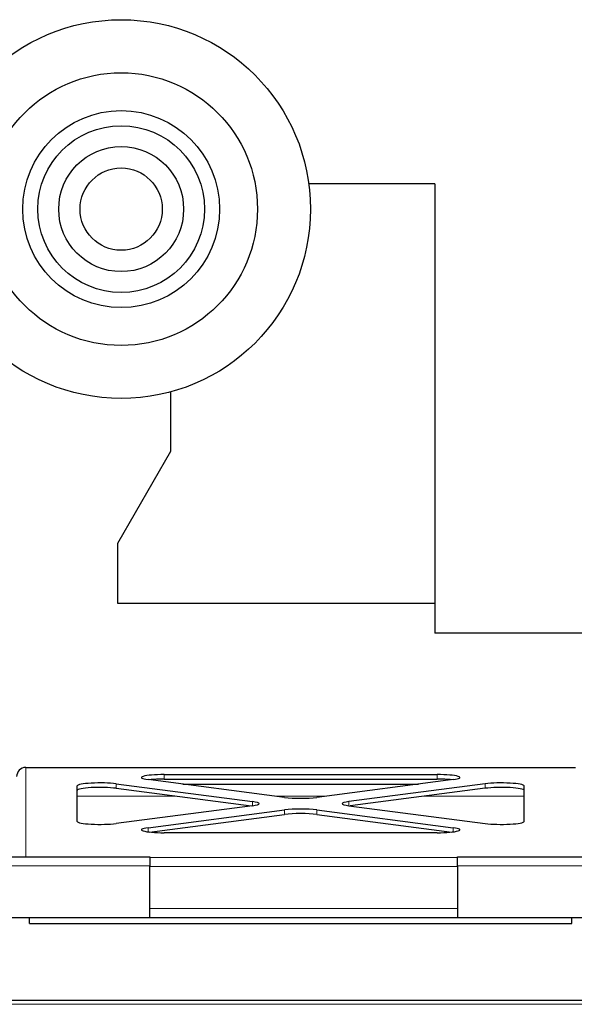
# Model space of a CAD drawing. Header units: inches. Extents: x 0 to 20790, y -12 to 14700.
# Tile 52 of 184: x 5878 to 6244, y 4993 to 5643. Entities that reach past the tile are written whole.
import ezdxf

# ---------------------------------------------------------------- set-up
doc = ezdxf.new("R2010")
doc.units = ezdxf.units.IN
doc.layers.add('1', color=7, linetype='Continuous', true_color=0xffffff)

msp = doc.modelspace()

# ---------------------------------------------------------------- linework, layer by layer
at = {"layer": '1', "color": 2, "linetype": 'Continuous', "lineweight": 25}
for p, q in [((6151.669, 5534.232), (6068.551, 5534.232)), ((6151.669, 5534.232), (6151.669, 5237.732)), ((5977.169, 5396.878), (5977.169, 5357.578)), ((5977.169, 5357.578), (5942.169, 5296.957)), ((5942.169, 5296.957), (5942.169, 5257.578)), ((5942.169, 5257.578), (6151.667, 5257.578)), ((6362.169, 5237.732), (6151.669, 5237.732)), ((5881.669, 5149.078), (6244.669, 5149.078)), ((5881.669, 5149.078), (5881.669, 5149.066)), ((6052.563, 5129.344), (5962.489, 5141.069)), ((5973.096, 5144.402), (6153.243, 5144.402)), ((5973.096, 5141.428), (6153.243, 5141.428)), ((6163.85, 5141.069), (6073.776, 5129.344)), ((5915.669, 5113.476), (5915.669, 5136.927)), ((5941.276, 5138.308), (6031.35, 5126.582)), ((5941.276, 5135.333), (6030.53, 5123.715)), ((5985.467, 5138.078), (6140.872, 5138.078)), ((6185.063, 5138.308), (6094.989, 5126.582)), ((6185.063, 5135.333), (6095.808, 5123.715)), ((6210.669, 5113.476), (6210.669, 5136.927)), ((6031.35, 5123.821), (5941.276, 5112.096)), ((5962.489, 5109.334), (6052.563, 5121.06)), ((6073.776, 5121.06), (6163.85, 5109.334)), ((6094.989, 5123.821), (6185.063, 5112.096)), ((5963.339, 5106.471), (6052.563, 5118.085)), ((6073.776, 5118.085), (6163, 5106.471)), ((6153.243, 5106.001), (5973.096, 5106.001)), ((5763.669, 5090.078), (5963.669, 5090.078)), ((5963.669, 5090.078), (5963.669, 5084.078)), ((6166.669, 5090.078), (6366.669, 5090.078)), ((6166.669, 5084.078), (6166.669, 5090.078)), ((5963.669, 5050.078), (5963.669, 5084.078)), ((6166.669, 5084.078), (6166.669, 5050.078)), ((5818.669, 5050.078), (5963.669, 5050.078)), ((5884.169, 5046.078), (5884.169, 5050.078)), ((5963.676, 5050.078), (6166.664, 5050.078)), ((6166.669, 5050.078), (6311.669, 5050.078)), ((6242.169, 5046.078), (6242.169, 5050.078)), ((5884.169, 5046.078), (6242.169, 5046.078)), ((5817.969, 4995.578), (6312.369, 4995.578))]:
    msp.add_line(p, q, dxfattribs=at)
at = {"layer": '1', "color": 110, "linetype": 'Continuous', "lineweight": 13}
for p, q in [((5881.669, 5149.078), (5881.669, 5090.079)), ((5973.096, 5144.402), (5973.096, 5141.428)), ((6153.243, 5144.402), (6153.243, 5141.428)), ((5941.276, 5138.308), (5941.276, 5135.333)), ((6185.063, 5138.308), (6185.063, 5135.333)), ((5915.673, 5130.078), (5981.646, 5130.078)), ((6046.92, 5130.078), (6079.419, 5130.078)), ((6144.693, 5130.078), (6210.665, 5130.078)), ((6031.35, 5126.582), (6031.35, 5123.821)), ((6052.563, 5121.06), (6052.563, 5118.085)), ((6073.776, 5121.06), (6073.776, 5118.085)), ((6094.989, 5126.582), (6094.989, 5123.821)), ((5962.489, 5109.334), (5962.489, 5106.573)), ((6163.85, 5109.334), (6163.85, 5106.573)), ((5963.673, 5089.764), (6166.664, 5089.764)), ((5963.669, 5084.078), (5763.669, 5084.078)), ((6166.669, 5083.815), (5963.669, 5083.815)), ((6366.669, 5084.078), (6166.669, 5084.078)), ((5963.669, 5056.078), (6166.669, 5056.078)), ((6315.169, 4992.778), (5815.169, 4992.778))]:
    msp.add_line(p, q, dxfattribs=at)
at = {"layer": '1', "color": 2, "linetype": 'Continuous', "lineweight": 25}
for radius in [125, 90, 65, 55, 41.25, 27.15]:
    msp.add_circle((5944.669, 5517.578), radius, dxfattribs=at)
for centre, major_axis, ratio, start_param, end_param in [((5881.669, 5143.027), (0, 6.051), 0.9914912, 0, 1.5707963), ((5973.096, 5142.45), (15, 0), 0.1301739, 1.5707963, 3.9269908), ((5973.096, 5139.475), (15, 0), 0.1301739, 1.5707963, 2.27898), ((6153.243, 5142.45), (15, 0), 0.1301739, 5.4977871, 7.8539816), ((6153.243, 5139.475), (15, 0), 0.1301739, 0.8626126, 1.5707963), ((5930.669, 5136.927), (15, 0), 0.1301739, 0.7853982, 3.1415927), ((5930.669, 5133.952), (15, 0), 0.1301739, 0.7853982, 3.1415927), ((6195.669, 5136.927), (-15, 0), 0.1301739, 3.1415927, 5.4977871), ((6195.669, 5133.952), (-15, 0), 0.1301739, 3.1415927, 5.4977871), ((6063.169, 5130.725), (15, 0), 0.1301739, 3.9269908, 5.4977871), ((6020.743, 5125.202), (15, 0), 0.1301739, 5.4977871, 7.0685835), ((6063.169, 5119.679), (15, 0), 0.1301739, 0.7853982, 2.3561945), ((6105.596, 5125.202), (-15, 0), 0.1301739, 5.4977871, 7.0685835), ((6063.169, 5116.704), (15, 0), 0.1301739, 0.7853982, 2.3561945), ((5930.669, 5113.476), (15, 0), 0.1301739, 3.1415927, 5.4977871), ((5973.096, 5107.954), (15, 0), 0.1301739, 2.3561945, 4.712389), ((6153.243, 5107.954), (15, 0), 0.1301739, 4.712389, 7.0685835), ((6195.669, 5113.476), (-15, 0), 0.1301739, 0.7853982, 3.1415927)]:
    msp.add_ellipse(centre, major_axis=major_axis, ratio=ratio, start_param=start_param, end_param=end_param, dxfattribs=at)

doc.saveas('drawing.dxf')
